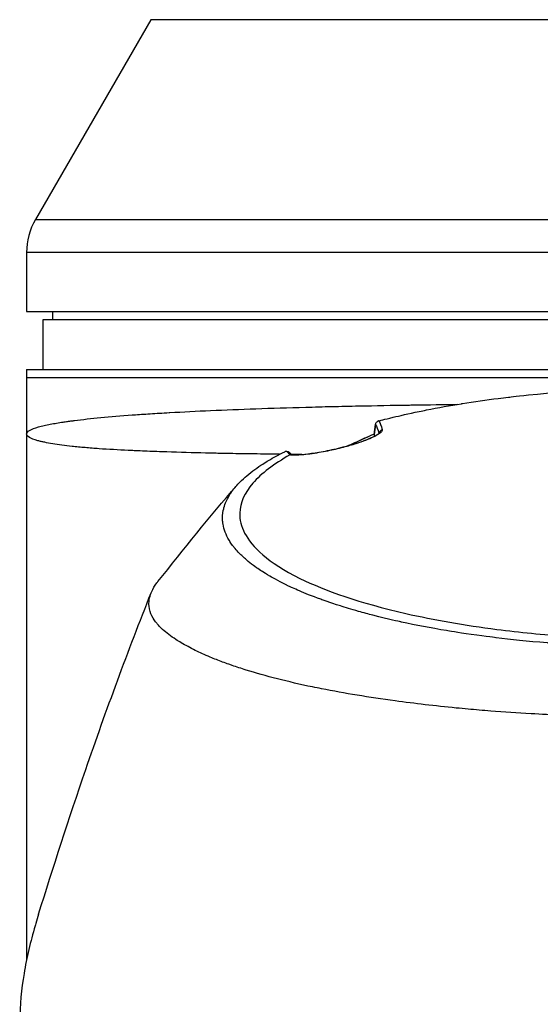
# Model space of a CAD drawing. Header units: millimetres. Extents: x 0 to 4378, y 0 to 2376.
# Tile 142 of 229: x 2202 to 2264, y 870 to 988. Entities that reach past the tile are written whole.
import ezdxf

# ---------------------------------------------------------------- set-up
doc = ezdxf.new("R2010")
doc.units = ezdxf.units.MM
doc.header["$LTSCALE"] = 0.2

# ---------------------------------------------------------------- blocks, each defined once
blk = doc.blocks.new('A$C56001a60')
for p, q in [((-61.01, 328.7), (-74.93, 304.59)), ((61.01, 328.7), (-61.01, 328.7)), ((-74.93, 304.59), (74.93, 304.59)), ((76, 300.59), (-76, 300.59)), ((-76, 300.59), (-76, 293.5)), ((-76, 293.5), (76, 293.5)), ((-72.87, 293.5), (-72.89, 292.5)), ((-74, 292.5), (74, 292.5)), ((-74, 286.5), (-74, 292.5)), ((-76, 286.5), (-76, 215.25)), ((-76, 286.5), (76, 286.5)), ((-76, 285.5), (76, 285.5)), ((-34.04, 278.62), (-34.01, 278.46)), ((-34.01, 278.4), (-34.01, 278.4)), ((-33.46, 278.71), (-33.46, 278.71)), ((-37.35, 277.22), (-37.35, 277.22)), ((-37.28, 277.24), (-37.28, 277.24)), ((-51.94, 276.35), (-51.95, 276.35)), ((-43.91, 276.15), (-43.91, 276.15)), ((-43.9, 276.15), (-43.9, 276.15)), ((-42.61, 276.22), (-42.61, 276.22)), ((-43.49, 259.96), (-43.49, 259.96)), ((-42.97, 259.73), (-42.97, 259.73)), ((-42.89, 259.69), (-42.89, 259.69)), ((-42.66, 259.6), (-42.66, 259.6)), ((-37.71, 257.82), (-37.71, 257.82))]:
    blk.add_line(p, q)
blk.add_arc((-68, 300.59), 8, 150, 180)
for centre, major_axis, ratio, start_param, end_param in [((-42.64, -68.42), (13.54, 365.5), 0.037007, 0.309924, 0.320526), ((-35, 277.18), (-0.409, 0.913), 0.345392, 6.132175, 6.283011), ((-32.96, 278.73), (-0.484, -0.125), 0.991715, 4.674408, 5.910256), ((-13.48, 279.78), (31.41, 2.51), 0.175412, 3.266736, 3.349448)]:
    blk.add_ellipse(centre, major_axis=major_axis, ratio=ratio, start_param=start_param, end_param=end_param)
for points, knots in [([(-15.42, 283.41), (-9.64, 283.99), (-3.61, 284.34), (6.74, 284.15), (11.21, 283.85), (15.52, 283.41)], [0, 0, 0, 0, 1.779262, 1.779262, 3.10461, 3.10461, 3.10461, 3.10461]), ([(-33.47, 280.29), (-33.41, 280.31), (-32.85, 280.46), (-31.74, 280.72), (-30.97, 280.91), (-29.94, 281.15), (-28.6, 281.42), (-28.31, 281.48), (-28.02, 281.54), (-27.73, 281.6), (-26.3, 281.88), (-24.88, 282.14), (-23.49, 282.36), (-23.45, 282.37), (-23.42, 282.37), (-23.38, 282.38), (-21.97, 282.6), (-20.52, 282.81), (-19.05, 283), (-18.64, 283.05), (-18.24, 283.1), (-17.83, 283.14), (-17.82, 283.15), (-17.03, 283.25), (-15.42, 283.41)], [0, 0, 0, 0, 0.0491532, 0.0491532, 0.0491532, 0.0833333, 0.0833333, 0.0833333, 0.0971125, 0.0971125, 0.0971125, 0.1649409, 0.1649409, 0.1649409, 0.1666667, 0.1666667, 0.1666667, 0.23215, 0.23215, 0.23215, 0.25, 0.25, 0.25, 0.2882133, 0.2882133, 0.2882133, 0.2882133]), ([(-76, 278.7), (-76, 278.85), (-75.87, 278.99), (-75.63, 279.13), (-75.38, 279.28), (-75.01, 279.42), (-74.55, 279.55), (-74.44, 279.58), (-74.33, 279.61), (-74.22, 279.63), (-73.78, 279.75), (-73.28, 279.85), (-72.74, 279.95), (-72.62, 279.97), (-72.5, 279.99), (-72.38, 280.01), (-72.12, 280.06), (-71.85, 280.1), (-71.57, 280.14), (-71.49, 280.16), (-71.41, 280.17), (-71.33, 280.18), (-71.15, 280.21), (-70.97, 280.23), (-70.78, 280.26), (-70.69, 280.27), (-70.6, 280.28), (-70.5, 280.29), (-70.46, 280.3), (-70.41, 280.31), (-70.37, 280.31), (-70.32, 280.32), (-70.29, 280.32), (-70.22, 280.33), (-68.31, 280.58), (-65.95, 280.8), (-63.24, 281), (-63.19, 281), (-63.15, 281), (-63.11, 281.01), (-62.45, 281.05), (-61.78, 281.1), (-61.09, 281.14), (-60.72, 281.17), (-60.34, 281.19), (-59.96, 281.22), (-59.57, 281.24), (-59.18, 281.26), (-58.79, 281.28), (-58.75, 281.29), (-58.72, 281.29), (-58.69, 281.29), (-57.13, 281.38), (-55.46, 281.46), (-53.78, 281.54), (-50.31, 281.69), (-46.5, 281.82), (-42.3, 281.94), (-41.79, 281.95), (-41.26, 281.96), (-40.73, 281.98), (-40.2, 281.99), (-39.67, 282.01), (-39.13, 282.02), (-38.06, 282.04), (-36.98, 282.07), (-35.88, 282.09), (-33.89, 282.13), (-31.85, 282.17), (-29.76, 282.2), (-29.56, 282.21), (-29.36, 282.21), (-29.16, 282.21), (-27.45, 282.24), (-25.71, 282.26), (-23.94, 282.29)], [0, 0, 0, 0, 0.0268593, 0.0268593, 0.0268593, 0.0558825, 0.0558825, 0.0558825, 0.0625, 0.0625, 0.0625, 0.088102, 0.088102, 0.088102, 0.09375, 0.09375, 0.09375, 0.1058986, 0.1058986, 0.1058986, 0.109375, 0.109375, 0.109375, 0.1171875, 0.1171875, 0.1171875, 0.1210938, 0.1210938, 0.1210938, 0.1230469, 0.1230469, 0.1230469, 0.125, 0.125, 0.125, 0.1865064, 0.1865064, 0.1865064, 0.1875, 0.1875, 0.1875, 0.2022042, 0.2022042, 0.2022042, 0.2101236, 0.2101236, 0.2101236, 0.2180828, 0.2180828, 0.2180828, 0.21875, 0.21875, 0.21875, 0.25, 0.25, 0.25, 0.3146789, 0.3146789, 0.3146789, 0.3226569, 0.3226569, 0.3226569, 0.3306082, 0.3306082, 0.3306082, 0.3464266, 0.3464266, 0.3464266, 0.375, 0.375, 0.375, 0.3777022, 0.3777022, 0.3777022, 0.4009115, 0.4009115, 0.4009115, 0.4009115]), ([(-33.86, 279.81), (-33.86, 279.82), (-33.86, 279.82), (-33.86, 279.86), (-33.85, 279.91), (-33.83, 279.99), (-33.81, 280.04), (-33.76, 280.11), (-33.73, 280.15), (-33.66, 280.21), (-33.62, 280.23), (-33.58, 280.25)], [-0.05578122, -0.05578122, -0.05578122, -0.05578122, -0.05549131, -0.05549131, -0.04204343, -0.04204343, -0.0278857, -0.0278857, -0.01375246, -0.01375246, -0.00000001, -0.00000001, -0.00000001, -0.00000001]), ([(-33.47, 280.29), (-33.49, 280.29), (-33.51, 280.28), (-33.54, 280.27), (-33.56, 280.26), (-33.58, 280.25)], [0.00000003, 0.00000003, 0.00000003, 0.00000003, 0.00636331, 0.00636331, 0.01211247, 0.01211247, 0.01211247, 0.01211247]), ([(-45.45, 276.25), (-46.47, 276.26), (-47.5, 276.28), (-49.5, 276.31), (-50.48, 276.32), (-51.94, 276.35), (-52.43, 276.36), (-53.17, 276.37), (-53.41, 276.38), (-53.78, 276.39), (-53.9, 276.39), (-54.15, 276.4), (-54.29, 276.4), (-55.94, 276.44), (-57.51, 276.48), (-59.87, 276.56), (-60.65, 276.58), (-61.82, 276.63), (-62.2, 276.65), (-62.78, 276.67), (-63.06, 276.69), (-63.35, 276.7), (-63.54, 276.71), (-63.65, 276.71), (-64.93, 276.78), (-66.11, 276.84), (-67.82, 276.96), (-68.38, 277.01), (-69.2, 277.08), (-69.46, 277.1), (-69.86, 277.14), (-69.99, 277.15), (-70.25, 277.18), (-70.39, 277.19), (-71.36, 277.3), (-72.15, 277.4), (-73.19, 277.57), (-73.52, 277.63), (-73.96, 277.73), (-74.1, 277.76), (-74.37, 277.82), (-74.51, 277.86), (-75.55, 278.15), (-76, 278.43), (-76, 278.7)], [0.403678, 0.403678, 0.403678, 0.403678, 0.4375, 0.4375, 0.46875, 0.46875, 0.484375, 0.484375, 0.4921875, 0.4921875, 0.4960937, 0.4960937, 0.5, 0.5, 0.5625, 0.5625, 0.59375, 0.59375, 0.609375, 0.609375, 0.6171875, 0.6210937, 0.6210937, 0.625, 0.625, 0.6875, 0.6875, 0.71875, 0.71875, 0.734375, 0.734375, 0.7421875, 0.7421875, 0.75, 0.75, 0.8125, 0.8125, 0.84375, 0.84375, 0.859375, 0.859375, 0.875, 0.875, 1, 1, 1, 1]), ([(-33.07, 279.21), (-33.04, 279.12), (-33.1, 279), (-33.27, 278.86), (-33.43, 278.72), (-33.7, 278.55), (-34.07, 278.37), (-34.26, 278.28), (-34.48, 278.18), (-34.74, 278.08), (-34.99, 277.98), (-35.26, 277.88), (-35.56, 277.77), (-35.87, 277.67), (-36.18, 277.56), (-36.52, 277.46), (-36.86, 277.35), (-37.21, 277.25), (-37.56, 277.16), (-37.91, 277.07), (-38.27, 276.98), (-38.64, 276.89), (-38.99, 276.81), (-39.34, 276.73), (-39.7, 276.66), (-40.04, 276.59), (-40.37, 276.53), (-40.7, 276.47), (-41.02, 276.42), (-41.32, 276.37), (-41.62, 276.33), (-42.17, 276.26), (-42.67, 276.2), (-43.13, 276.18), (-43.55, 276.15), (-43.91, 276.15), (-44.21, 276.17)], [0, 0, 0, 0, 0.125, 0.125, 0.125, 0.25, 0.25, 0.25, 0.3125, 0.3125, 0.3125, 0.375, 0.375, 0.375, 0.4375, 0.4375, 0.4375, 0.5, 0.5, 0.5, 0.5625, 0.5625, 0.5625, 0.625, 0.625, 0.625, 0.6875, 0.6875, 0.6875, 0.75, 0.75, 0.75, 0.875, 0.875, 0.875, 0.9999998, 0.9999998, 0.9999998, 0.9999998]), ([(-44.05, 276.19), (-43.74, 276.17), (-43.29, 276.18), (-42.17, 276.27), (-41.46, 276.35), (-40.34, 276.55), (-39.99, 276.61), (-39.02, 276.81), (-38.37, 276.96), (-37.21, 277.26), (-36.69, 277.41), (-35.78, 277.7), (-35.39, 277.84), (-34.7, 278.1), (-34.4, 278.23), (-33.89, 278.49), (-33.68, 278.61), (-33.5, 278.74), (-33.46, 278.78), (-33.43, 278.81), (-33.42, 278.82), (-33.42, 278.82)], [0, 0, 0, 0, 0.272573, 0.272573, 0.552683, 0.552683, 0.670406, 0.670406, 0.865983, 0.865983, 1.029233, 1.029233, 1.175661, 1.175661, 1.325772, 1.325772, 1.495719, 1.495719, 1.586781, 1.586781, 1.627368, 1.627368, 1.627368, 1.627368]), ([(-37.24, 277.25), (-37.03, 277.35), (-36.4, 277.64), (-35.77, 277.92), (-35.36, 278.11)], [0.2141406, 0.2141406, 0.2141406, 0.2141406, 0.2911132, 0.436691, 0.436691, 0.436691, 0.436691]), ([(-35.24, 277.9), (-34.93, 278.03), (-34.67, 278.14), (-34.48, 278.22), (-34.3, 278.3), (-34.17, 278.35), (-34.09, 278.39)], [-0.3381956, -0.3381956, -0.3381956, -0.3381956, -0.1967319, -0.1967319, -0.1967319, -0.0664728, -0.0664728, -0.0664728, -0.0664728]), ([(-44.21, 276.17), (-45.16, 275.64), (-46.03, 275.08), (-47.54, 273.93), (-48.17, 273.35), (-49.69, 271.59), (-50.23, 270.38), (-50.29, 268.35), (-50.09, 267.55), (-48.82, 265.09), (-46.87, 263.18), (-39.98, 259.79), (-35.78, 258.31), (-26.81, 256.27), (-23.11, 255.62), (-16.48, 254.77), (-13.65, 254.49), (-8.65, 254.12), (-6.47, 254.01), (-2.83, 253.89), (-1.35, 253.87), (0.13, 253.87)], [-13.245772, -13.245772, -13.245772, -13.245772, -12.251128, -12.251128, -11.274972, -11.274972, -9.337784, -9.337784, -8.051587, -8.051587, -5.366006, -5.366006, -3.267179, -3.267179, -1.993957, -1.993957, -1.102626, -1.102626, -0.445934, -0.445934, 0, 0, 0, 0]), ([(-46.79, 275.51), (-46.49, 275.69), (-46.18, 275.86), (-45.53, 276.21), (-45.19, 276.39), (-44.84, 276.55)], [-0.4021179, -0.4021179, -0.4021179, -0.4021179, -0.2010493, -0.2010493, -0.000001, -0.000001, -0.000001, -0.000001]), ([(-44.58, 276.6), (-44.61, 276.6), (-44.64, 276.6), (-44.69, 276.6), (-44.71, 276.59), (-44.77, 276.58), (-44.81, 276.57), (-44.84, 276.55)], [-0.03323474, -0.03323474, -0.03323474, -0.03323474, -0.02493702, -0.02493702, -0.016586, -0.016586, -0.00000027, -0.00000027, -0.00000027, -0.00000027]), ([(-44.58, 276.6), (-44.49, 276.61), (-44.37, 276.57), (-44.28, 276.5), (-44.26, 276.48), (-44.24, 276.46), (-44.22, 276.44)], [-0.9999898, -0.9999898, -0.9999898, -0.9999898, -0.5, -0.5, -0.5, -0.3696575, -0.3696575, -0.3696575, -0.3696575]), ([(-44.21, 276.17), (-44.2, 276.17), (-44.19, 276.17), (-44.18, 276.18), (-44.17, 276.18), (-44.15, 276.19), (-44.14, 276.19), (-44.12, 276.19)], [0.00000075, 0.00000075, 0.00000075, 0.00000075, 0.00345757, 0.00345757, 0.00673721, 0.00673721, 0.01277471, 0.01277471, 0.01277471, 0.01277471]), ([(-42.76, 276.22), (-42.81, 276.22), (-42.86, 276.22), (-43.27, 276.22), (-43.63, 276.23), (-44, 276.23)], [0.37356052, 0.37356052, 0.37356052, 0.37356052, 0.375, 0.375, 0.38743111, 0.38743111, 0.38743111, 0.38743111]), ([(0.13, 252.92), (-0.45, 252.92), (-1.57, 252.92), (-3.21, 252.96), (-3.74, 252.97), (-4.25, 252.99), (-4.75, 253), (-5.37, 253.02), (-5.96, 253.04), (-6.53, 253.07), (-6.98, 253.09), (-8.08, 253.13), (-9.81, 253.24), (-11.14, 253.33), (-12.21, 253.41), (-13.04, 253.48), (-13.08, 253.48), (-13.12, 253.48), (-13.16, 253.49), (-15.54, 253.68), (-17.58, 253.9), (-19.3, 254.11), (-19.34, 254.12), (-20.37, 254.23), (-22.31, 254.51), (-22.32, 254.51), (-22.33, 254.51), (-22.33, 254.51), (-24.06, 254.76), (-25.02, 254.93), (-25.29, 254.97), (-27.18, 255.28), (-29, 255.63), (-30.75, 256.01), (-30.79, 256.02), (-30.83, 256.03), (-30.87, 256.04), (-31.02, 256.07), (-32.18, 256.31), (-34.19, 256.83), (-34.72, 256.96), (-35.3, 257.12), (-35.94, 257.3), (-36.8, 257.54), (-37.52, 257.76), (-38.12, 257.95), (-39.47, 258.38), (-40.22, 258.66), (-40.47, 258.75), (-41.59, 259.15), (-42.43, 259.5), (-43.05, 259.76), (-43.73, 260.05), (-44.15, 260.25), (-44.36, 260.35), (-45.38, 260.84), (-46.11, 261.24), (-46.64, 261.55), (-47.06, 261.79), (-47.35, 261.97), (-47.53, 262.09), (-47.81, 262.27), (-48.27, 262.57), (-48.83, 263), (-49.14, 263.24), (-49.39, 263.44), (-49.58, 263.62), (-49.73, 263.74), (-49.84, 263.85), (-49.94, 263.94), (-50.15, 264.14), (-50.48, 264.46), (-50.83, 264.89), (-51.29, 265.44), (-51.47, 265.76), (-51.52, 265.85), (-51.53, 265.87), (-51.54, 265.88), (-51.55, 265.9), (-51.93, 266.53), (-52.17, 267.18), (-52.28, 267.82), (-52.3, 267.94), (-52.31, 268.07), (-52.33, 268.23), (-52.34, 268.4), (-52.34, 268.6), (-52.33, 268.82), (-52.3, 269.38), (-52.2, 269.71), (-52.17, 269.8), (-52.1, 270.06), (-52.01, 270.32), (-51.9, 270.57), (-51.72, 270.97), (-51.49, 271.36), (-51.21, 271.76), (-50.91, 272.18), (-50.58, 272.56), (-50.27, 272.88), (-49.96, 273.19), (-49.67, 273.45), (-49.41, 273.67), (-48.79, 274.2), (-48.12, 274.67), (-47.48, 275.08), (-47.25, 275.23), (-47.02, 275.37), (-46.79, 275.51)], [-1, -1, -1, -1, -0.96875, -0.96875, -0.96875, -0.9547937, -0.9547937, -0.9547937, -0.9375, -0.9375, -0.9375, -0.90625, -0.90625, -0.90625, -0.875, -0.875, -0.875, -0.8739463, -0.8739463, -0.8739463, -0.8125, -0.8125, -0.8125, -0.7813822, -0.7813822, -0.7813822, -0.78125, -0.78125, -0.78125, -0.75, -0.75, -0.75, -0.6888795, -0.6888795, -0.6888795, -0.6875, -0.6875, -0.6875, -0.6380723, -0.6380723, -0.6380723, -0.625, -0.625, -0.625, -0.6057577, -0.6057577, -0.6057577, -0.5625, -0.5625, -0.5625, -0.5324119, -0.5324119, -0.5324119, -0.5, -0.5, -0.5, -0.4654336, -0.4654336, -0.4654336, -0.4375, -0.4375, -0.4375, -0.40625, -0.40625, -0.40625, -0.3881699, -0.3881699, -0.3881699, -0.375, -0.375, -0.375, -0.34375, -0.34375, -0.34375, -0.3125, -0.3125, -0.3125, -0.3110249, -0.3110249, -0.3110249, -0.25, -0.25, -0.25, -0.2349777, -0.2349777, -0.2349777, -0.21875, -0.21875, -0.21875, -0.1875, -0.1875, -0.1875, -0.1630802, -0.1630802, -0.1630802, -0.125, -0.125, -0.125, -0.0933033, -0.0933033, -0.0933033, -0.0625, -0.0625, -0.0625, -0.0165509, -0.0165509, -0.0165509, 0, 0, 0, 0]), ([(0.06, 244.51), (-0.41, 244.52), (-2.64, 244.51), (-7.58, 244.62), (-9.48, 244.68), (-12.61, 244.81), (-13.86, 244.87), (-16.74, 245.04), (-18.37, 245.15), (-20.89, 245.34), (-21.81, 245.42), (-23.19, 245.54), (-23.67, 245.59), (-26.68, 245.88), (-29.14, 246.17), (-34.65, 246.92), (-37.62, 247.41), (-40.75, 248.03), (-41.12, 248.1), (-44.46, 248.79), (-47.15, 249.49), (-49.79, 250.31), (-50.08, 250.4), (-50.63, 250.59), (-50.9, 250.68), (-51.3, 250.81), (-51.44, 250.86), (-52.08, 251.09), (-52.6, 251.28), (-53.34, 251.57), (-53.59, 251.67), (-54.48, 252.05), (-55.09, 252.32), (-56.24, 252.89), (-56.8, 253.2), (-57.55, 253.64), (-57.76, 253.76), (-58.59, 254.3), (-59.13, 254.71), (-59.63, 255.17), (-59.69, 255.22), (-59.86, 255.39), (-59.97, 255.5), (-60.15, 255.7), (-60.22, 255.78), (-60.67, 256.33), (-61.12, 257.05), (-61.22, 257.95), (-61.22, 257.99), (-61.27, 258.65), (-61.09, 259.25), (-60.74, 260.04), (-60.53, 260.38), (-60.23, 260.78), (-60.19, 260.84), (-60.14, 260.89)], [0.000004, 0.000004, 0.000004, 0.000004, 0.139875, 0.139875, 0.227512, 0.227512, 0.285894, 0.285894, 0.363713, 0.363713, 0.408155, 0.408155, 0.431826, 0.431826, 0.55804, 0.55804, 0.726318, 0.726318, 0.748791, 0.748791, 0.934846, 0.934846, 0.958293, 0.958293, 0.980317, 0.980317, 0.992046, 0.992046, 1.035571, 1.035571, 1.057896, 1.057896, 1.118512, 1.118512, 1.185121, 1.185121, 1.212956, 1.212956, 1.299325, 1.299325, 1.310275, 1.310275, 1.333714, 1.333714, 1.350359, 1.350359, 1.438721, 1.438721, 1.44302, 1.44302, 1.506527, 1.506527, 1.556602, 1.556602, 1.564732, 1.564732, 1.564732, 1.564732]), ([(-74.55, 220.75), (-72.83, 226.27), (-70.88, 232.32), (-66.39, 245.37), (-63.75, 252.53), (-60.96, 259.53)], [0, 0, 0, 0, 1.926941, 1.926941, 4.278146, 4.278146, 4.278146, 4.278146]), ([(-74.55, 220.75), (-74.66, 220.38), (-74.78, 220), (-74.89, 219.63), (-74.92, 219.53), (-74.94, 219.44), (-74.97, 219.35), (-75.25, 218.4), (-75.5, 217.44), (-75.72, 216.49), (-75.95, 215.53), (-76.15, 214.57), (-76.31, 213.61), (-76.64, 211.69), (-76.82, 209.77), (-76.83, 207.85), (-76.83, 207.77), (-76.83, 207.69), (-76.83, 207.61), (-76.82, 205.67), (-76.63, 203.74), (-76.3, 201.81), (-76.14, 200.85), (-75.94, 199.88), (-75.72, 198.92), (-75.49, 197.95), (-75.24, 196.99), (-74.97, 196.03), (-74.95, 195.97), (-74.93, 195.91), (-74.91, 195.85), (-74.36, 193.93), (-73.74, 192.02), (-73.03, 190.13), (-72.67, 189.18), (-72.3, 188.24), (-71.9, 187.3), (-71.51, 186.36), (-71.1, 185.42), (-70.66, 184.49), (-70.64, 184.45), (-70.62, 184.4), (-70.6, 184.35), (-69.71, 182.48), (-68.74, 180.61), (-67.69, 178.78), (-66.63, 176.94), (-65.5, 175.14), (-64.27, 173.36), (-63.65, 172.47), (-63.02, 171.59), (-62.36, 170.71), (-61.7, 169.84), (-61.01, 168.97), (-60.3, 168.11), (-59.6, 167.25), (-58.87, 166.41), (-58.12, 165.57), (-57.36, 164.73), (-56.59, 163.91), (-55.79, 163.09), (-55.77, 163.07), (-55.76, 163.06), (-55.74, 163.04), (-54.94, 162.22), (-54.11, 161.42), (-53.26, 160.62), (-52.41, 159.83), (-51.54, 159.05), (-50.64, 158.28), (-49.74, 157.52), (-48.82, 156.77), (-47.87, 156.03), (-45.98, 154.56), (-43.99, 153.16), (-41.9, 151.82), (-41.37, 151.49), (-40.84, 151.16), (-40.31, 150.83), (-39.77, 150.51), (-39.23, 150.19), (-38.68, 149.88), (-36.5, 148.63), (-34.22, 147.46), (-31.85, 146.39), (-31.84, 146.39), (-31.84, 146.38), (-31.83, 146.38), (-30.64, 145.85), (-29.43, 145.34), (-28.2, 144.86), (-26.97, 144.38), (-25.73, 143.92), (-24.45, 143.5), (-23.18, 143.08), (-21.89, 142.68), (-20.58, 142.32), (-19.27, 141.96), (-17.94, 141.63), (-16.6, 141.34), (-15.26, 141.05), (-13.89, 140.79), (-12.52, 140.56), (-11.83, 140.45), (-11.15, 140.35), (-10.46, 140.26), (-9.77, 140.16), (-9.08, 140.08), (-8.38, 140), (-7, 139.85), (-5.61, 139.74), (-4.21, 139.66), (-2.81, 139.59), (-1.41, 139.55), (0, 139.55)], [0.116009, 0.116009, 0.116009, 0.116009, 0.1176445, 0.1176445, 0.1176445, 0.1180502, 0.1180502, 0.1180502, 0.1221943, 0.1221943, 0.1221943, 0.1263384, 0.1263384, 0.1263384, 0.1346266, 0.1346266, 0.1346266, 0.1349824, 0.1349824, 0.1349824, 0.143338, 0.143338, 0.143338, 0.1475158, 0.1475158, 0.1475158, 0.1516936, 0.1516936, 0.1516936, 0.1519551, 0.1519551, 0.1519551, 0.160293, 0.160293, 0.160293, 0.164462, 0.164462, 0.164462, 0.168631, 0.168631, 0.168631, 0.1688379, 0.1688379, 0.1688379, 0.1772635, 0.1772635, 0.1772635, 0.1856891, 0.1856891, 0.1856891, 0.1899019, 0.1899019, 0.1899019, 0.1941147, 0.1941147, 0.1941147, 0.1983275, 0.1983275, 0.1983275, 0.2025403, 0.2025403, 0.2025403, 0.2026348, 0.2026348, 0.2026348, 0.206856, 0.206856, 0.206856, 0.2110771, 0.2110771, 0.2110771, 0.2152983, 0.2152983, 0.2152983, 0.2237405, 0.2237405, 0.2237405, 0.2258511, 0.2258511, 0.2258511, 0.2279617, 0.2279617, 0.2279617, 0.2364039, 0.2364039, 0.2364039, 0.2364237, 0.2364237, 0.2364237, 0.240644, 0.240644, 0.240644, 0.2448644, 0.2448644, 0.2448644, 0.2490847, 0.2490847, 0.2490847, 0.253305, 0.253305, 0.253305, 0.2575358, 0.2575358, 0.2575358, 0.2596491, 0.2596491, 0.2596491, 0.2617623, 0.2617623, 0.2617623, 0.2659889, 0.2659889, 0.2659889, 0.2702154, 0.2702154, 0.2702154, 0.2702154])]:
    blk.add_open_spline(points, degree=3, knots=knots)
for points in [[(-34.05, 278.64), (-33.98, 279.06), (-33.92, 279.47), (-33.86, 279.87)], [(-33.86, 279.81), (-33.73, 279.6), (-33.59, 279.26), (-33.47, 278.77)], [(-33.47, 280.29), (-33.33, 280.07), (-33.2, 279.72), (-33.07, 279.21)], [(-37.31, 277.23), (-36.69, 277.52), (-36.05, 277.81), (-35.41, 278.1)], [(-35.41, 278.1), (-34.96, 278.3), (-34.5, 278.5), (-34.04, 278.7)], [(-34.04, 278.69), (-34.48, 278.5), (-34.92, 278.3), (-35.36, 278.11)], [(-34.04, 278.62), (-34.05, 278.62), (-34.05, 278.63), (-34.05, 278.64)], [(-33.45, 278.72), (-33.45, 278.72), (-33.45, 278.72), (-33.45, 278.72)], [(-44.22, 276.44), (-44.15, 276.36), (-44.06, 276.27), (-43.94, 276.18)], [(-44.05, 276.19), (-44.07, 276.19), (-44.1, 276.19), (-44.12, 276.19)], [(-60.14, 260.89), (-56.99, 264.82), (-53.99, 268.69), (-50.63, 272.48)]]:
    blk.add_open_spline(points, degree=3)

msp = doc.modelspace()

# ---------------------------------------------------------------- block references
msp.add_blockref('A$C56001a60', (2278.432, 659.684))

doc.saveas('drawing.dxf')
